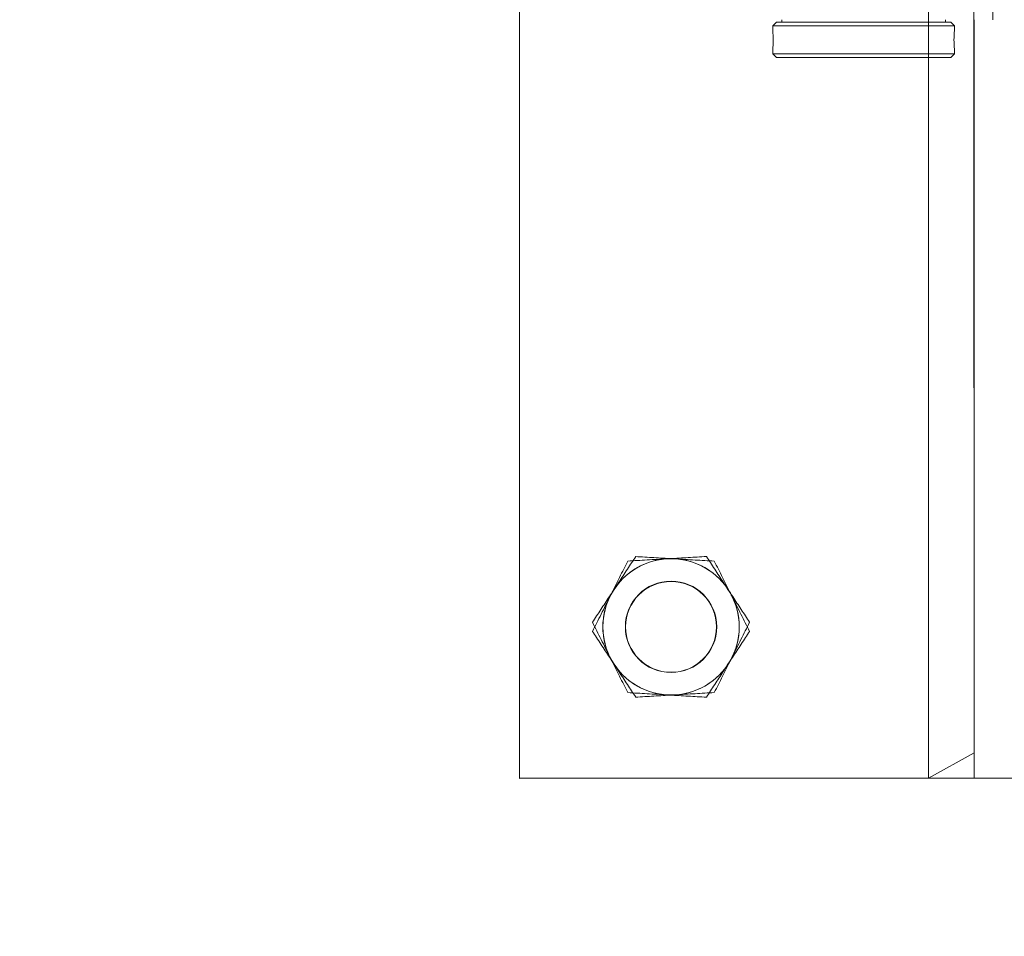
# Model space of a CAD drawing. Header units: feet. Extents: x 0 to 152508, y 0 to 59434.
# Tile 56 of 78: x 152375.475 to 152376.152, y 59280.009 to 59280.64. Entities that reach past the tile are written whole.
import ezdxf
from ezdxf import colors
from ezdxf.entities.mleader import LeaderData, LeaderLine
from ezdxf.math import Vec2, Vec3

# ---------------------------------------------------------------- set-up
doc = ezdxf.new("R2010")
doc.units = ezdxf.units.FT
doc.header["$LTSCALE"] = 0.1
doc.header["$MEASUREMENT"] = 0
doc.layers.add('Bridge plan$0$SC_Scratch7', color=252, linetype='Continuous', lineweight=0)
doc.layers.add('Trellis Base$0$L-ANNO-NOTE', color=30, linetype='Continuous')
doc.styles.add('Trellis Base$0$ARIAL', font='arial.ttf', dxfattribs={"width": 0.9})

# ---------------------------------------------------------------- blocks, each defined once
blk = doc.blocks.new('Bridge plan$0$HIGH ST SCREENWALL_2 PANEL PLAN_1')
at = {"layer": 'Bridge plan$0$SC_Scratch7', "lineweight": 0}
for p, q in [((-8.677065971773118, 0.7812480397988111), (-8.677091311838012, -6.05359673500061e-09)), ((-8.010400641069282, 0.7812264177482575), (-8.677065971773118, 0.7812480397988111)), ((-8.395841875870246, -9.128591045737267e-06), (-8.395816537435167, 0.7812389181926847)), ((-8.364566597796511, 0.7812379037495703), (-8.395816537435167, 0.7812389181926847)), ((-8.395816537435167, 0.7812389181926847), (-8.364567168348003, 0.7636598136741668)), ((-8.364566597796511, 0.7812379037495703), (-8.364584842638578, 0.2187390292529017)), ((-8.364566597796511, 0.7812379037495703), (-8.364567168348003, 0.7636598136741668)), ((-8.32290001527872, 0.7812365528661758), (-8.364566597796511, 0.7812379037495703))]:
    blk.add_line(p, q, dxfattribs=at)
at = {"layer": 'Bridge plan$0$SC_Scratch7', "lineweight": 0, "extrusion": (0, 0, -1)}
for radius in [0.03141660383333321, 0.03124993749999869]:
    blk.add_circle((8.572902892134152, 0.6770782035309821), radius, dxfattribs=at)
at = {"layer": 'Bridge plan$0$SC_Scratch7', "lineweight": 0}
for radius, start, end in [(0.04687490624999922, 93.33381642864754, 153.333816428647), (0.04687490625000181, 33.33381642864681, 93.33381642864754), (0.04687490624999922, 153.333816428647, 213.3338164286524), (0.04687490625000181, 333.3338164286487, 33.33381642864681), (0.04687490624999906, 213.3338164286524, 273.3338164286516), (0.04687490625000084, 273.3338164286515, 333.3338164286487)]:
    blk.add_arc((-8.572902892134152, 0.6770782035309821), radius, start, end, dxfattribs=at)
for points, knots in [([(-8.575628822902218, 0.7238737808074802), (-8.574988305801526, 0.723911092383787), (-8.570138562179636, 0.7241935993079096), (-8.56099472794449, 0.7247262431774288), (-8.552764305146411, 0.7252056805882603), (-8.548611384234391, 0.7254475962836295)], [0, 0, 0, 0, 0.07010265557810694, 0.5307909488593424, 1, 1, 1, 1]), ([(-8.548611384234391, 0.7254475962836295), (-8.54671099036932, 0.7225582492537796), (-8.542891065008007, 0.7167504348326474), (-8.537887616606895, 0.7091432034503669), (-8.534821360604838, 0.7044812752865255), (-8.533739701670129, 0.7028367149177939)], [0, 0, 0, 0, 0.3905333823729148, 0.7850020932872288, 1, 1, 1, 1]), ([(-8.614792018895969, 0.6981152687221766), (-8.614504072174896, 0.6986886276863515), (-8.612323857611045, 0.7030298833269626), (-8.608213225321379, 0.7112149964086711), (-8.60451321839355, 0.7185824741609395), (-8.602646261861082, 0.7222999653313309)], [0, 0, 0, 0, 0.070102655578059, 0.5307909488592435, 1, 1, 1, 1]), ([(-8.602646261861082, 0.7222999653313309), (-8.59825851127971, 0.7225555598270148), (-8.58940256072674, 0.72307143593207), (-8.580247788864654, 0.7236047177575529), (-8.575628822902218, 0.7238737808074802)], [0, 0, 0, 0, 0.4954579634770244, 1, 1, 1, 1]), ([(-8.626937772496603, 0.6739305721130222), (-8.624965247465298, 0.6778582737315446), (-8.620984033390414, 0.6857856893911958), (-8.616868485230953, 0.6939805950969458), (-8.614792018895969, 0.6981152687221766)], [0, 0, 0, 0, 0.4954579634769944, 1, 1, 1, 1]), ([(-8.533739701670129, 0.7028367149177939), (-8.531716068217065, 0.699759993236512), (-8.527636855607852, 0.6935579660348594), (-8.522686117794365, 0.6860308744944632), (-8.519786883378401, 0.6816228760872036), (-8.518868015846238, 0.6802258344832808)], [0, 0, 0, 0, 0.4020739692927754, 0.8104971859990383, 1, 1, 1, 1]), ([(-8.518868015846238, 0.6802258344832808), (-8.52084053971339, 0.6762981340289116), (-8.524821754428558, 0.6683707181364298), (-8.52893730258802, 0.6601758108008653), (-8.531013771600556, 0.6560411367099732)], [0, 0, 0, 0, 0.4954579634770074, 1, 1, 1, 1]), ([(-8.612066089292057, 0.6513196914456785), (-8.613147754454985, 0.6529642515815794), (-8.616192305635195, 0.6575931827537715), (-8.621195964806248, 0.6652007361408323), (-8.625016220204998, 0.6710090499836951), (-8.626937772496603, 0.6739305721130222)], [0, 0, 0, 0, 0.2149974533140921, 0.6051517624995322, 1, 1, 1, 1]), ([(-8.597194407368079, 0.6287088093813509), (-8.598113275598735, 0.6301058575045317), (-8.600983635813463, 0.6344699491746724), (-8.605933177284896, 0.6419952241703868), (-8.61001245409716, 0.648197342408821), (-8.612066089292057, 0.6513196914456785)], [0, 0, 0, 0, 0.189503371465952, 0.5919695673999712, 1, 1, 1, 1]), ([(-8.531013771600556, 0.6560411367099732), (-8.531301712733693, 0.6554677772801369), (-8.533481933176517, 0.651126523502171), (-8.537592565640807, 0.6429414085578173), (-8.541292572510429, 0.635573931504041), (-8.54315952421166, 0.6318564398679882)], [0, 0, 0, 0, 0.07010265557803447, 0.5307909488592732, 1, 1, 1, 1]), ([(-8.570176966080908, 0.6302826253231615), (-8.570817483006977, 0.6302453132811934), (-8.575667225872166, 0.6299628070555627), (-8.584811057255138, 0.6294301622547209), (-8.593041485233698, 0.6289507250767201), (-8.597194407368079, 0.6287088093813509)], [0, 0, 0, 0, 0.07010265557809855, 0.5307909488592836, 1, 1, 1, 1]), ([(-8.54315952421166, 0.6318564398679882), (-8.547547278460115, 0.6316008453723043), (-8.556403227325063, 0.6310849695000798), (-8.565557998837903, 0.6305516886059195), (-8.570176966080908, 0.6302826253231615)], [0, 0, 0, 0, 0.4954579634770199, 1, 1, 1, 1])]:
    blk.add_open_spline(points, degree=3, knots=knots, dxfattribs=at)
blk = doc.blocks.new('Bridge plan$0$HIGH ST SCREENWALL_2 PANEL PLAN_5')
at = {"layer": 'Bridge plan$0$SC_Scratch7', "lineweight": 0}
for p, q in [((-0.6666906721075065, 0.781226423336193), (-2.534146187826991e-05, 0.7812480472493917)), ((-0.6666737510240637, 0.2595607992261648), (-0.6666906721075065, 0.781226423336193)), ((-0.3854412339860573, 0.7812355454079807), (-0.3541912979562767, 0.7812365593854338)), ((-0.3541907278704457, 0.7636584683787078), (-0.3854412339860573, 0.7812355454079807)), ((-0.3854412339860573, 0.7812355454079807), (-0.385425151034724, 0.2854064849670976)), ((-0.3541912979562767, 0.7812365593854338), (-0.3125247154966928, 0.7812379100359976)), ((-0.3541912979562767, 0.7812365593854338), (-0.3541743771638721, 0.2595709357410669)), ((-0.3541912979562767, 0.7812365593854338), (-0.3541907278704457, 0.7636584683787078)), ((-0.4926123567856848, 0.2829030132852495), (-0.4901124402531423, 0.2854030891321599)), ((-0.370112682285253, 0.2854069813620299), (-0.4901124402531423, 0.2854030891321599)), ((-0.370112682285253, 0.2854069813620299), (-0.3676126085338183, 0.2829070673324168)), ((-0.3676126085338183, 0.2829070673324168), (-0.4926123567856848, 0.2829030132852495)), ((-0.4926122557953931, 0.279773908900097), (-0.4926123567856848, 0.2829030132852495)), ((-0.3676126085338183, 0.2829070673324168), (-0.3676125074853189, 0.2797792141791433)), ((-0.4922783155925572, 0.2737085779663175), (-0.4922890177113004, 0.2718994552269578)), ((-0.4926117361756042, 0.2637888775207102), (-0.4926118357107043, 0.2668379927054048)), ((-0.3676120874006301, 0.2668395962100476), (-0.3676119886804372, 0.2637929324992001)), ((-0.3676119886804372, 0.2637929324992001), (-0.4926117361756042, 0.2637888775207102)), ((-0.4901116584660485, 0.2612889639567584), (-0.4926117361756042, 0.2637888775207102)), ((-0.3701119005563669, 0.2612928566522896), (-0.4901116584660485, 0.2612889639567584)), ((-0.4863616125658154, 0.2595666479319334), (-0.4863616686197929, 0.2612890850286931)), ((-0.3738618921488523, 0.2612927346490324), (-0.3738618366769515, 0.2595702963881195)), ((-0.3676119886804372, 0.2637929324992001), (-0.3701119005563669, 0.2612928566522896)), ((-0.3411535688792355, 0.2595713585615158), (-0.3411526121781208, 0.2300714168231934))]:
    blk.add_line(p, q, dxfattribs=at)
at = {"layer": 'Bridge plan$0$SC_Scratch7', "lineweight": 0, "extrusion": (0, 0, -1)}
for radius in [0.03141660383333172, 0.03124993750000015]:
    blk.add_circle((0.562520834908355, 0.6770633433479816), radius, dxfattribs=at)
for centre, radius, start, end in [((0.562520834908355, 0.6770633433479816), 0.04687490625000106, 33.33381633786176, 93.33381633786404), ((0.562520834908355, 0.6770633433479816), 0.04687490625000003, 93.33381633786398, 153.3338163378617), ((0.562520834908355, 0.6770633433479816), 0.04687490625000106, 333.3338163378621, 33.33381633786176), ((0.562520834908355, 0.6770633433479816), 0.04687490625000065, 153.3338163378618, 213.3338163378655), ((0.562520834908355, 0.6770633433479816), 0.04687490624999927, 273.3338163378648, 333.3338163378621), ((0.562520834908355, 0.6770633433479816), 0.04687490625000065, 213.3338163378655, 273.3338163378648), ((0.305294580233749, 0.2733517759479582), 0.06265684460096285, 354.0342442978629, 5.887848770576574)]:
    blk.add_arc(centre, radius, start, end, dxfattribs=at)
at = {"layer": 'Bridge plan$0$SC_Scratch7', "lineweight": 0}
for points, knots in [([(-0.5868123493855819, 0.7254327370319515), (-0.588712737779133, 0.7225433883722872), (-0.592532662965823, 0.7167355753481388), (-0.597536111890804, 0.709128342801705), (-0.6006023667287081, 0.7044664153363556), (-0.6016840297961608, 0.7028218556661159)], [0, 0, 0, 0, 0.3905333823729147, 0.7850020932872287, 1, 1, 1, 1]), ([(-0.5597949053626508, 0.7238589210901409), (-0.5604354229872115, 0.7238962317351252), (-0.5652851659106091, 0.7241787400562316), (-0.5744290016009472, 0.7247113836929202), (-0.5826594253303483, 0.7251908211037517), (-0.5868123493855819, 0.7254327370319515)], [0, 0, 0, 0, 0.07010265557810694, 0.5307909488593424, 1, 1, 1, 1]), ([(-0.532777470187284, 0.722285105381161), (-0.5371652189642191, 0.7225407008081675), (-0.5460211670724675, 0.7230565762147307), (-0.5551759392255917, 0.7235898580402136), (-0.5597949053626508, 0.7238589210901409)], [0, 0, 0, 0, 0.4954579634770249, 1, 1, 1, 1]), ([(-0.5206317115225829, 0.6981004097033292), (-0.5209196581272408, 0.6986737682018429), (-0.5230998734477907, 0.7030150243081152), (-0.5272105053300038, 0.7112001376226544), (-0.530910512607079, 0.7185676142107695), (-0.532777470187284, 0.722285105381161)], [0, 0, 0, 0, 0.07010265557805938, 0.5307909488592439, 1, 1, 1, 1]), ([(-0.6016840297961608, 0.7028218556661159), (-0.6037076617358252, 0.699745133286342), (-0.6077868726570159, 0.6935431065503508), (-0.6127376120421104, 0.6860160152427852), (-0.6156368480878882, 0.6816080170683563), (-0.6165557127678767, 0.6802109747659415)], [0, 0, 0, 0, 0.4020739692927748, 0.810497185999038, 1, 1, 1, 1]), ([(-0.5084859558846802, 0.6739157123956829), (-0.5104584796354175, 0.677843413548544), (-0.5144396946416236, 0.6857708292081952), (-0.5185552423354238, 0.6939657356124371), (-0.5206317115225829, 0.6981004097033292)], [0, 0, 0, 0, 0.4954579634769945, 1, 1, 1, 1]), ([(-0.6165557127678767, 0.6802109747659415), (-0.6145831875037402, 0.6762832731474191), (-0.6106019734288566, 0.6683558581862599), (-0.6064864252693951, 0.660160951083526), (-0.6044099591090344, 0.6560262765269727)], [0, 0, 0, 0, 0.4954579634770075, 1, 1, 1, 1]), ([(-0.5233576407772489, 0.6513048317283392), (-0.5222759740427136, 0.6529493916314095), (-0.5192314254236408, 0.6575783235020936), (-0.5142277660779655, 0.665185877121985), (-0.5104075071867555, 0.6709941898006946), (-0.5084859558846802, 0.6739157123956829)], [0, 0, 0, 0, 0.2149974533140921, 0.6051517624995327, 1, 1, 1, 1]), ([(-0.6044099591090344, 0.6560262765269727), (-0.6041220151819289, 0.655452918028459), (-0.6019417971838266, 0.6511116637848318), (-0.5978311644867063, 0.6429265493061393), (-0.5941311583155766, 0.6355590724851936), (-0.5922642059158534, 0.6318415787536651)], [0, 0, 0, 0, 0.07010265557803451, 0.5307909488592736, 1, 1, 1, 1]), ([(-0.5382293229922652, 0.6286939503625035), (-0.5373104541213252, 0.6300909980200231), (-0.5344400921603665, 0.6344550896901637), (-0.5294905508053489, 0.6419803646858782), (-0.5254112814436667, 0.6481824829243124), (-0.5233576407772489, 0.6513048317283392)], [0, 0, 0, 0, 0.189503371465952, 0.5919695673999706, 1, 1, 1, 1]), ([(-0.5922642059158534, 0.6318415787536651), (-0.5878764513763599, 0.631585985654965), (-0.5790205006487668, 0.6310701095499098), (-0.5698657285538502, 0.6305368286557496), (-0.5652467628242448, 0.6302677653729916)], [0, 0, 0, 0, 0.4954579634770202, 1, 1, 1, 1]), ([(-0.5652467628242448, 0.6302677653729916), (-0.5646062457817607, 0.6302304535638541), (-0.5597565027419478, 0.6299479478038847), (-0.5506126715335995, 0.6294153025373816), (-0.5423822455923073, 0.6289358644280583), (-0.5382293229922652, 0.6286939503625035)], [0, 0, 0, 0, 0.07010265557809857, 0.5307909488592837, 1, 1, 1, 1]), ([(-0.4922720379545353, 0.2733459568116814), (-0.4922797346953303, 0.2740754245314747), (-0.4922951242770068, 0.2755342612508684), (-0.4924028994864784, 0.277484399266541), (-0.4925197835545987, 0.2789448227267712), (-0.4926039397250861, 0.2797774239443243), (-0.492603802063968, 0.2797749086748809), (-0.492603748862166, 0.2797739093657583)], [0, 0, 0, 0, 0.2140444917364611, 0.4280607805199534, 0.6428083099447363, 0.8580379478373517, 1, 1, 1, 1]), ([(-0.4926115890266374, 0.266837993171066), (-0.4926116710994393, 0.2668371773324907), (-0.4926240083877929, 0.2667153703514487), (-0.492579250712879, 0.2671435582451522), (-0.4924839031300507, 0.2681483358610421), (-0.4923625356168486, 0.2698253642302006), (-0.4922838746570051, 0.2716499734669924), (-0.4922754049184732, 0.2728639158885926), (-0.4922720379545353, 0.2733459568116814)], [0, 0, 0, 0, 0.001442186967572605, 0.2150715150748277, 0.4286732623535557, 0.6432687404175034, 0.8583464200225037, 1, 1, 1, 1])]:
    blk.add_open_spline(points, degree=3, knots=knots, dxfattribs=at)
blk = doc.blocks.new('Bridge plan')
at = {"layer": 'Bridge plan$0$SC_Scratch7', "lineweight": -3, "extrusion": (0, 0, -1), "rotation": 180.0002309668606}
for name, p in [('Bridge plan$0$HIGH ST SCREENWALL_2 PANEL PLAN_5', (-1828115.549016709, 711482.1623308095)), ('Bridge plan$0$HIGH ST SCREENWALL_2 PANEL PLAN_1', (-1828123.559392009, 711482.1622768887))]:
    blk.add_blockref(name, p, dxfattribs=at)
blk = doc.blocks.new('Trellis Base')
blk.add_blockref('Bridge plan', (-1675739.0632623, -652201.2630976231))
at = {"layer": 'Trellis Base$0$L-ANNO-NOTE'}
ml = blk.add_multileader_mtext('Standard', dxfattribs=at)
ml.set_content('W. LIVINGSTON AVENUE', color=11, style='Trellis Base$0$ARIAL')
ml.set_leader_properties()
ml.build(insert=Vec2(0, 0))
ml.multileader.update_dxf_attribs({"has_dogleg": 0, "dogleg_length": 0.36, "arrow_head_size": 1.25, "scale": 10})
ctx = ml.context
ctx.base_point, ctx.scale, ctx.char_height, ctx.arrow_head_size, ctx.landing_gap_size, ctx.plane_origin, ctx.plane_x_axis, ctx.plane_y_axis = Vec3(152493.4333448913, 59387.86988106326), 10, 1.25, 1.25, 0.5, Vec3(152496.4817137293, 59382.31385021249), Vec3(0.2347390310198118, 0.9720584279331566), Vec3(-0.9720584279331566, 0.2347390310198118)
notes = []
notes.append((ctx, [(0, (0, 0, 0), (0, 0), (1, 0), 1, [])]))
ctx.mtext.insert, ctx.mtext.text_direction, ctx.mtext.rotation, ctx.mtext.flow_direction = Vec3(152492.9328174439, 59388.50512407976), Vec3(0.2347390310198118, 0.9720584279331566), 1.333846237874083, 5
ml = blk.add_multileader_mtext('Standard', dxfattribs=at)
ml.set_content('S. FRONT STREET', color=11, style='Trellis Base$0$ARIAL')
ml.set_leader_properties()
ml.build(insert=Vec2(0, 0))
ml.multileader.update_dxf_attribs({"has_dogleg": 0, "dogleg_length": 0.36, "arrow_head_size": 1.25, "scale": 10})
ctx = ml.context
ctx.base_point, ctx.scale, ctx.char_height, ctx.arrow_head_size, ctx.landing_gap_size, ctx.plane_origin = Vec3(152391.6984540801, 59316.60244546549), 10, 1.25, 1.25, 0.5, Vec3(152387.0132386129, 59312.33503554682)
notes.append((ctx, [(0, (0, 0, 0), (0, 0), (1, 0), 1, [])]))
ctx.mtext.insert, ctx.mtext.flow_direction = Vec3(152392.1984540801, 59317.23810371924), 5
for ctx, leaders in notes:
    for number, flags, end, landing, length, lines in leaders:
        leader = LeaderData()
        leader.index, (leader.has_last_leader_line, leader.has_dogleg_vector, leader.attachment_direction) = number, flags
        leader.last_leader_point, leader.dogleg_vector, leader.dogleg_length = Vec3(end), Vec3(landing), length
        for number, points, colour, breaks in lines:
            line = LeaderLine()
            line.index, line.vertices, line.color, line.breaks = number, Vec3.list(points), colors.encode_raw_color(colour), breaks
            leader.lines.append(line)
        ctx.leaders.append(leader)

msp = doc.modelspace()

# ---------------------------------------------------------------- block references
msp.add_blockref('Trellis Base', (0, 0))

doc.saveas('drawing.dxf')
